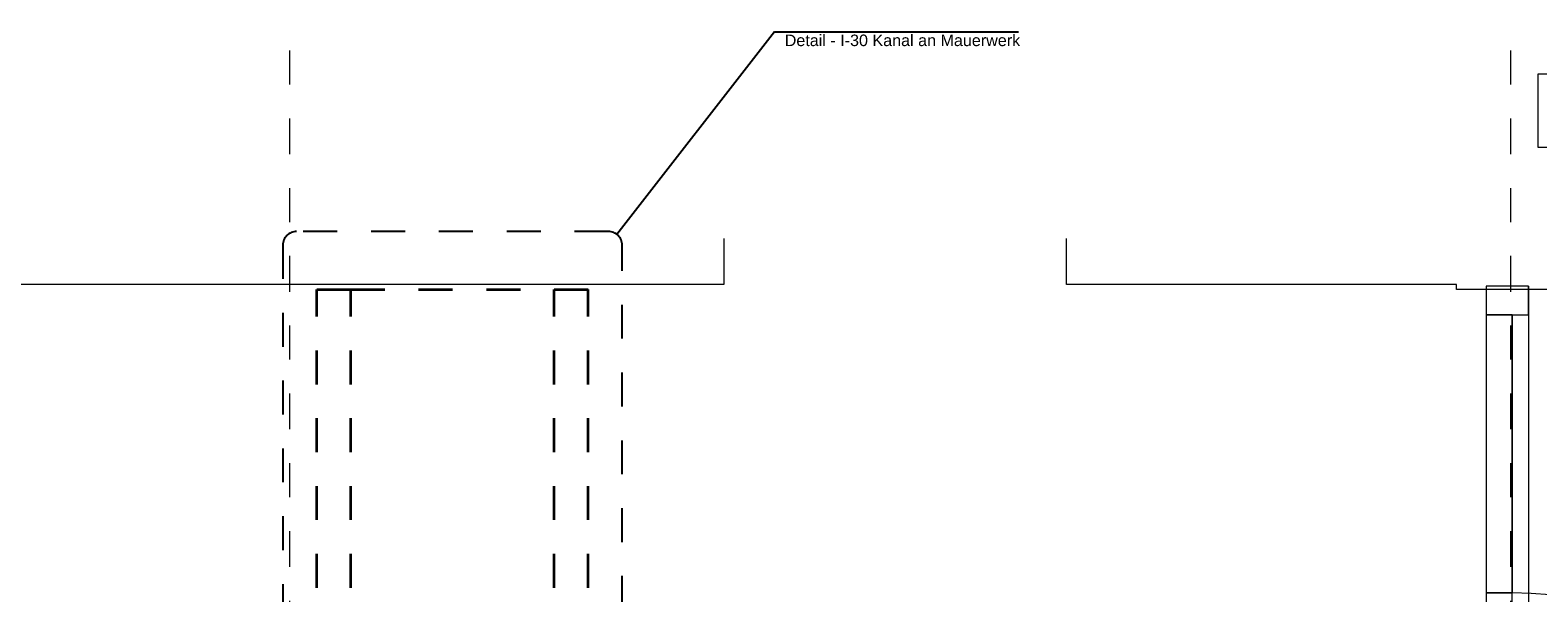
# Model space of a CAD drawing. Header units: metres. Extents: x -3.5 to 65.3, y -10.9 to 16.7.
# Tile 209 of 234: x 43 to 47.4, y 7.2 to 8.9. Entities that reach past the tile are written whole.
import ezdxf

# ---------------------------------------------------------------- set-up
doc = ezdxf.new("R2010")
doc.units = ezdxf.units.M
doc.header["$MEASUREMENT"] = 0
for name, pattern in [('Punktlinie eng', [0.015, 0.005, -0.01]), ('Strichlinie doppelt', [0.218722, 0.105833, -0.042333, 0.028222, -0.042333]), ('Untersicht', [0.04, 0.03, -0.01])]:
    doc.linetypes.add(name, pattern=pattern)
for name, color, linetype in [('208 - Marker.Detail', 7, 'Continuous'), ('451 - Universal.Achsen Raster', 7, 'Continuous'), ('605 - Struktur.Wand Innen', 7, 'Continuous'), ('650 - Abdeckung.Fußboden Aufbau', 7, 'Continuous'), ('Neubau_653 - Abdeckung.TB Verkofferung', 7, 'Continuous')]:
    doc.layers.add(name, color=color, linetype=linetype)
doc.styles.add('ERSTELLTER_STIL_1', font='txt')

msp = doc.modelspace()

# ---------------------------------------------------------------- linework, layer by layer
at = {"layer": '208 - Marker.Detail', "color": 30, "linetype": 'Continuous', "lineweight": 25, "true_color": 0xff6e00}
for p, q in [((45.1592, 8.8499), (44.6945, 8.2527)), ((45.1592, 8.8499), (45.1792, 8.8499)), ((45.1792, 8.8499), (45.8792, 8.8499))]:
    msp.add_line(p, q, dxfattribs=at)
at = {"layer": '208 - Marker.Detail', "color": 30, "linetype": 'Punktlinie eng', "lineweight": 25, "true_color": 0xff6e00}
for p, q in [((44.67, 8.2611), (43.75, 8.2611)), ((43.71, 8.2211), (43.71, 5.745)), ((44.71, 5.745), (44.71, 8.2211))]:
    msp.add_line(p, q, dxfattribs=at)
for centre, start, end in [((43.75, 8.2211), 90, 180), ((44.67, 8.2211), 0, 90)]:
    msp.add_arc(centre, 0.04, start, end, dxfattribs=at)
at = {"layer": '451 - Universal.Achsen Raster', "color": 160, "linetype": 'Strichlinie doppelt', "lineweight": 9, "true_color": 0x3232ff}
for p, q in [((43.73, -10.585), (43.73, 16.355)), ((47.33, -10.585), (47.33, 16.355))]:
    msp.add_line(p, q, dxfattribs=at)
at = {"layer": '605 - Struktur.Wand Innen', "color": 7, "linetype": 'Continuous', "lineweight": 5}
for p, q in [((47.27, 8.1), (47.2575, 8.1)), ((47.27, 8.1), (47.2575, 8.1)), ((47.27, 8.1), (47.2575, 8.1)), ((47.2825, 8.1), (47.27, 8.1)), ((47.2825, 8.1), (47.27, 8.1)), ((47.2825, 8.1), (47.27, 8.1)), ((47.3575, 8.1), (47.2825, 8.1)), ((47.3575, 8.1), (47.2825, 8.1)), ((47.3575, 8.1), (47.2825, 8.1)), ((47.37, 8.1), (47.3575, 8.1)), ((47.37, 8.1), (47.3575, 8.1)), ((47.37, 8.1), (47.3575, 8.1)), ((47.3825, 8.1), (47.37, 8.1)), ((47.3825, 8.1), (47.37, 8.1)), ((47.3825, 8.1), (47.37, 8.1))]:
    msp.add_line(p, q, dxfattribs=at)
at = {"layer": '605 - Struktur.Wand Innen', "color": 7, "linetype": 'Continuous', "lineweight": 9}
for p, q in [((47.2575, 8.1), (47.2575, 6)), ((47.3825, 8.1), (47.3825, 6))]:
    msp.add_line(p, q, dxfattribs=at)
at = {"layer": '605 - Struktur.Wand Innen', "color": 7, "linetype": 'Continuous', "lineweight": 13}
for p, q in [((47.2575, 8.1), (47.2575, 8.015)), ((47.3825, 8.1), (47.2575, 8.1)), ((47.3825, 8.015), (47.3825, 8.1)), ((47.2575, 8.015), (47.3825, 8.015)), ((47.3345, 8.015), (47.2575, 8.015)), ((47.2575, 8.015), (47.2575, 7.195)), ((47.3345, 7.195), (47.3345, 8.015)), ((47.3345, 8.015), (47.3345, 7.195)), ((47.2575, 7.195), (47.3345, 7.195)), ((47.3345, 7.195), (47.2575, 7.195)), ((47.2575, 7.195), (47.2575, 6.105)), ((47.3345, 6.105), (47.3345, 7.195))]:
    msp.add_line(p, q, dxfattribs=at)
at = {"layer": '605 - Struktur.Wand Innen', "color": 7, "linetype": 'Continuous', "lineweight": 9}
msp.add_arc((47.3345, 6.105), 1.09, 0, 90, dxfattribs=at)
at = {"layer": '650 - Abdeckung.Fußboden Aufbau', "color": 7, "linetype": 'Continuous', "lineweight": 13, "flags": 128}
for points in [[(52.21, 8.25), (52.21, 8.105), (51.09, 8.105), (51.09, 8.09), (50.77, 8.09), (50.77, 8.51), (50.84, 8.51), (50.84, 8.585), (49.03, 8.585), (49.03, 8.725), (47.41, 8.725), (47.41, 8.51), (47.49, 8.51), (47.49, 8.09), (47.17, 8.09), (47.17, 8.105), (46.02, 8.105), (46.02, 8.2405)], [(45.01, 8.2405), (45.01, 8.105), (42.44, 8.105), (42.44, 8.2405)]]:
    msp.add_lwpolyline(points, dxfattribs=at)
at = {"layer": 'Neubau_653 - Abdeckung.TB Verkofferung', "color": 1, "linetype": 'Untersicht', "lineweight": 35, "flags": 128}
for points in [[(43.81, 8.09), (43.91, 8.09)], [(43.81, 6.01), (43.81, 8.09)], [(43.91, 8.09), (44.51, 8.09)], [(43.91, 6.01), (43.91, 8.09)], [(44.51, 6.01), (44.51, 8.09)], [(44.51, 8.09), (44.61, 8.09)], [(44.61, 6.01), (44.61, 8.09)]]:
    msp.add_lwpolyline(points, dxfattribs=at)

# ---------------------------------------------------------------- texts
at = {"layer": '208 - Marker.Detail', "color": 30, "lineweight": 25, "true_color": 0xff6e00, "insert": (45.1895, 8.8421), "char_height": 0.034, "attachment_point": 1, "style": 'ERSTELLTER_STIL_1'}
msp.add_mtext('\\A1;{\\pql;\\fArial|b0|i0|c0|p38;Detail - I-30 Kanal an Mauerwerk}', dxfattribs=at)

doc.saveas('drawing.dxf')
